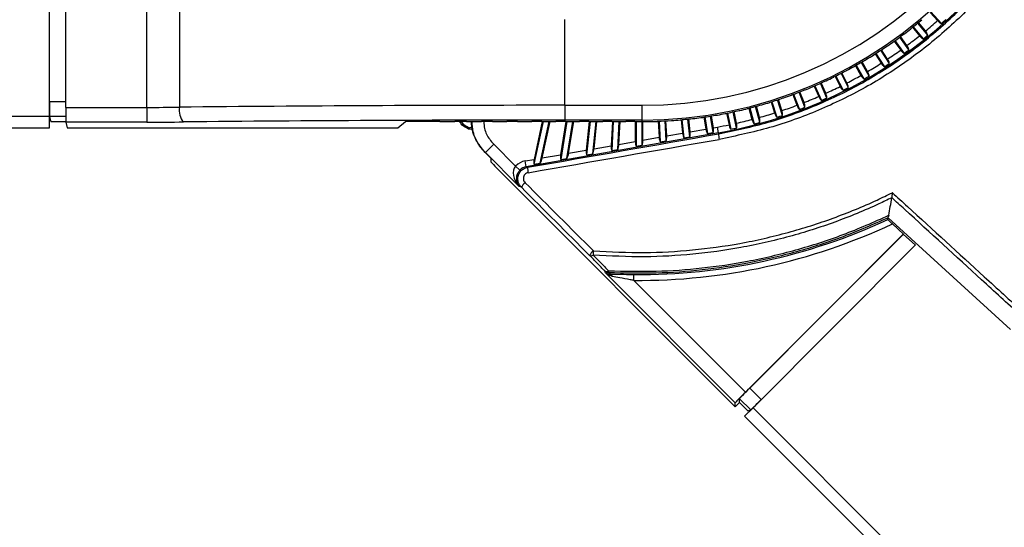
# Model space of a CAD drawing. Header units: millimetres. Extents: x 0 to 420, y 0 to 297.
# Tile 26 of 62: x 93.96 to 105.21, y 239.45 to 245.25. Entities that reach past the tile are written whole.
import ezdxf

# ---------------------------------------------------------------- set-up
doc = ezdxf.new("R2010")
doc.units = ezdxf.units.MM

msp = doc.modelspace()

# ---------------------------------------------------------------- linework, layer by layer
at = {"color": 7, "linetype": 'Continuous', "lineweight": 25}
for p, q in [((94.2962, 244.14655), (94.2962, 246.84031)), ((94.48371, 244.24527), (94.48371, 246.76449)), ((95.40906, 244.24527), (95.40906, 246.72409)), ((95.78326, 246.71032), (95.78326, 244.24735)), ((104.36435, 245.32764), (104.44766, 245.23512)), ((104.37172, 245.33415), (104.49117, 245.20149)), ((100.18849, 244.26885), (100.18849, 245.24688)), ((104.33595, 245.06893), (104.22326, 245.20808)), ((104.30955, 245.11716), (104.23088, 245.21431)), ((104.16248, 245.15927), (104.24132, 245.06191)), ((104.17019, 245.16537), (104.28301, 245.02605)), ((103.95207, 245.00177), (104.0262, 244.89974)), ((103.96009, 245.00746), (104.06595, 244.86175)), ((104.12107, 244.90179), (104.01534, 245.04732)), ((104.09722, 244.95134), (104.02326, 245.05314)), ((103.89773, 244.74614), (103.79927, 244.89775)), ((103.87651, 244.79686), (103.8075, 244.90314)), ((103.66655, 244.60238), (103.57568, 244.75977)), ((103.64802, 244.65415), (103.58418, 244.76472)), ((103.7337, 244.85559), (103.80288, 244.74905)), ((103.742, 244.86085), (103.84059, 244.70903)), ((103.50798, 244.72112), (103.57199, 244.61025)), ((103.51655, 244.72594), (103.60755, 244.56831)), ((103.27555, 244.59874), (103.33415, 244.48373)), ((103.28436, 244.6031), (103.36747, 244.43999)), ((103.42817, 244.47092), (103.34519, 244.63378)), ((103.41237, 244.52358), (103.35393, 244.63827)), ((102.9222, 244.30032), (102.87527, 244.4226)), ((103.03705, 244.48877), (103.09001, 244.36983)), ((103.04608, 244.49266), (103.121, 244.3244)), ((103.18323, 244.35211), (103.10844, 244.5201)), ((103.17021, 244.40553), (103.11741, 244.52413)), ((94.2962, 244.31048), (94.48371, 244.31048)), ((102.54455, 244.30724), (102.58554, 244.1811)), ((102.55394, 244.31016), (102.61161, 244.13269)), ((102.6764, 244.15374), (102.61884, 244.3309)), ((102.66903, 244.20823), (102.62818, 244.33397)), ((102.79316, 244.39152), (102.84025, 244.26886)), ((102.80238, 244.39493), (102.86881, 244.22187)), ((102.93241, 244.24629), (102.8661, 244.41905)), ((94.48371, 244.24527), (95.40906, 244.24527)), ((95.40906, 244.24527), (95.40906, 244.07654)), ((100.18849, 244.26885), (101.06639, 244.26885)), ((100.18849, 244.26885), (100.18849, 244.10013)), ((101.06639, 244.26885), (101.06639, 244.10013)), ((102.14998, 244.06439), (102.12195, 244.19627)), ((102.29193, 244.23616), (102.32659, 244.10679)), ((102.30146, 244.23858), (102.35009, 244.05708)), ((102.41589, 244.07471), (102.36735, 244.25588)), ((102.41139, 244.12951), (102.37684, 244.25845)), ((78.2409, 244.14655), (94.2962, 244.14655)), ((94.2962, 244.01149), (94.2962, 244.14655)), ((94.29762, 244.14176), (94.31329, 244.07906)), ((94.48402, 244.14176), (94.29762, 244.14176)), ((98.27829, 244.01149), (98.36675, 244.08223)), ((98.75048, 244.08223), (98.36675, 244.08223)), ((98.75752, 244.08341), (98.75048, 244.08223)), ((98.75752, 244.08341), (98.92929, 244.08341)), ((98.93528, 244.08223), (98.92929, 244.08341)), ((99.05892, 244.08223), (98.93528, 244.08223)), ((98.98741, 244.07654), (98.97756, 244.08223)), ((99.00596, 244.08149), (99.00466, 244.08223)), ((99.06575, 244.08341), (99.05892, 244.08223)), ((99.06575, 244.08341), (99.23384, 244.08341)), ((99.23976, 244.08223), (99.23384, 244.08341)), ((99.35496, 244.08223), (99.23976, 244.08223)), ((99.3616, 244.08341), (99.35496, 244.08223)), ((99.3616, 244.08341), (99.5266, 244.08341)), ((99.53247, 244.08223), (99.5266, 244.08341)), ((99.64084, 244.08223), (99.53247, 244.08223)), ((99.64732, 244.08341), (99.64084, 244.08223)), ((99.64732, 244.08341), (99.80977, 244.08341)), ((99.81562, 244.08223), (99.80977, 244.08341)), ((99.91857, 244.08223), (99.81562, 244.08223)), ((99.93855, 244.08341), (99.83503, 243.59642)), ((99.9285, 244.08341), (99.83671, 243.65157)), ((99.90739, 243.60918), (100.0082, 244.08341)), ((99.9249, 244.08341), (99.91857, 244.08223)), ((99.9249, 244.08341), (100.08533, 244.08341)), ((99.92995, 243.66801), (100.01825, 244.08341)), ((100.09117, 244.08223), (100.08533, 244.08341)), ((100.18994, 244.08223), (100.09117, 244.08223)), ((100.20006, 244.08341), (100.14014, 243.70507)), ((100.21001, 244.08341), (100.14144, 243.65045)), ((101.06639, 244.10013), (100.18849, 244.10013)), ((100.19615, 244.08341), (100.18994, 244.08223)), ((100.19615, 244.08341), (100.35503, 244.08341)), ((100.2124, 243.66296), (100.27899, 244.08341)), ((100.23158, 243.7212), (100.28895, 244.08341)), ((100.36087, 244.08223), (100.35503, 244.08341)), ((100.45661, 244.08223), (100.36087, 244.08223)), ((100.46703, 244.08341), (100.43269, 243.75666)), ((100.47692, 244.08341), (100.43689, 243.70254)), ((100.46272, 244.08341), (100.45661, 244.08223)), ((100.46272, 244.08341), (100.62051, 244.08341)), ((100.50668, 243.71485), (100.54542, 244.08341)), ((100.52263, 243.77252), (100.55531, 244.08341)), ((100.62637, 244.08223), (100.62051, 244.08341)), ((100.72013, 244.08223), (100.62637, 244.08223)), ((100.73096, 244.08341), (100.71646, 243.8067)), ((100.72616, 244.08341), (100.72013, 244.08223)), ((100.7408, 244.08341), (100.72349, 243.75308)), ((100.72616, 244.08341), (100.88329, 244.08341)), ((100.79235, 243.76522), (100.80902, 244.08341)), ((100.80519, 243.82234), (100.81887, 244.08341)), ((100.88919, 244.08223), (100.88329, 244.08341)), ((100.98198, 244.08223), (100.88919, 244.08223)), ((100.98793, 244.08341), (100.98198, 244.08223)), ((100.98793, 244.08341), (101.06639, 244.08341)), ((100.99332, 244.08341), (100.99332, 243.85551)), ((101.00315, 244.08341), (101.00315, 243.80239)), ((101.06639, 244.10013), (101.06639, 244.08341)), ((101.07128, 243.8144), (101.07128, 244.08342)), ((101.08111, 243.87099), (101.08111, 244.08344)), ((101.25537, 244.08699), (101.26499, 243.90342)), ((101.2652, 244.08737), (101.2776, 243.85078)), ((101.34519, 243.8627), (101.33325, 244.09055)), ((101.3521, 243.91878), (101.34307, 244.09109)), ((101.51698, 244.10379), (101.53307, 243.95069)), ((101.52677, 244.10468), (101.54844, 243.89854)), ((101.6157, 243.9104), (101.59457, 244.11143)), ((101.61974, 243.96597), (101.60434, 244.11248)), ((101.77742, 244.1343), (101.79908, 243.99759)), ((101.78716, 244.13571), (101.81721, 243.94593)), ((101.88432, 243.95776), (101.8545, 244.14601)), ((101.88555, 244.01284), (101.86421, 244.14757)), ((102.03598, 244.17846), (102.0641, 244.04614)), ((102.04562, 244.18038), (102.08497, 243.99527)), ((102.15161, 244.00943), (102.11233, 244.1942)), ((78.2409, 244.01149), (94.2962, 244.01149)), ((94.48493, 244.07906), (94.31329, 244.07906)), ((94.48513, 244.07654), (94.50139, 244.01149)), ((95.40906, 244.07654), (94.48513, 244.07654)), ((94.50139, 244.01149), (98.27829, 244.01149)), ((98.98914, 244.07547), (98.98741, 244.07654)), ((101.61974, 243.96597), (101.79908, 243.99759)), ((101.88555, 244.01284), (101.93077, 244.02081)), ((101.94249, 243.95433), (101.93077, 244.02081)), ((101.94249, 243.95433), (99.74765, 243.56732)), ((101.08111, 243.87099), (101.26499, 243.90342)), ((101.2776, 243.85078), (101.34519, 243.8627)), ((101.3521, 243.91878), (101.53307, 243.95069)), ((101.54844, 243.89854), (101.6157, 243.9104)), ((101.81721, 243.94593), (101.88432, 243.95776)), ((101.94249, 243.95433), (101.94459, 243.94242)), ((99.27924, 243.73036), (99.37473, 243.82585)), ((99.37473, 243.82585), (99.62545, 243.57513)), ((100.23158, 243.7212), (100.43269, 243.75666)), ((100.52263, 243.77252), (100.71646, 243.8067)), ((100.72349, 243.75308), (100.79235, 243.76522)), ((100.80519, 243.82234), (100.99332, 243.85551)), ((101.00315, 243.80239), (101.07128, 243.8144)), ((99.27924, 243.73036), (99.27677, 243.72944)), ((99.34203, 243.66418), (99.27677, 243.72944)), ((99.66701, 243.34259), (99.27924, 243.73036)), ((99.34203, 243.66418), (99.34203, 243.62247)), ((99.73593, 243.6338), (99.83671, 243.65157)), ((99.74765, 243.56732), (99.73593, 243.6338)), ((99.92995, 243.66801), (100.14014, 243.70507)), ((100.14144, 243.65045), (100.2124, 243.66296)), ((100.43689, 243.70254), (100.50668, 243.71485)), ((99.38896, 243.57391), (102.1355, 240.82736)), ((99.67394, 243.52823), (99.62545, 243.57513)), ((99.74765, 243.56732), (99.76244, 243.5609)), ((99.83503, 243.59642), (99.90739, 243.60918)), ((99.69068, 243.33233), (99.66701, 243.34259)), ((103.92378, 243.21512), (103.92352, 243.21309)), ((103.88253, 242.98449), (103.87907, 242.98764)), ((103.87907, 242.98764), (103.88238, 242.9835)), ((103.87953, 242.96509), (103.88238, 242.9835)), ((105.27979, 241.70798), (103.88253, 242.98449)), ((103.93116, 242.9147), (104.05727, 242.79914)), ((104.05727, 242.79914), (102.25282, 240.99469)), ((102.30057, 241.04077), (104.05647, 242.79667)), ((104.05727, 242.79914), (104.05647, 242.79667)), ((104.05647, 242.79667), (104.19398, 242.67067)), ((102.33859, 240.81528), (104.19732, 242.674)), ((100.65092, 242.35786), (100.64502, 242.37722)), ((102.1355, 240.87328), (100.65092, 242.35786)), ((100.97716, 242.27035), (100.97775, 242.33783)), ((100.97716, 242.27035), (102.25282, 240.99469)), ((102.30057, 241.04077), (102.43233, 240.90901)), ((102.18325, 240.87512), (102.1355, 240.82736)), ((102.1355, 240.82736), (102.1355, 240.87328)), ((102.18325, 240.87512), (102.18325, 240.91936)), ((102.31194, 240.79067), (102.18325, 240.91936)), ((102.18325, 240.87512), (102.27876, 240.77961)), ((102.24309, 240.71978), (102.33859, 240.81528)), ((102.24309, 240.71978), (122.09709, 220.86578)), ((102.27876, 240.77961), (102.31194, 240.79067)), ((102.33859, 240.81528), (122.09709, 221.05678))]:
    msp.add_line(p, q, dxfattribs=at)
at = {"color": 7, "linetype": 'Continuous', "lineweight": 25, "flags": 128}
msp.add_lwpolyline([(100.68928, 242.35757), (100.69076, 242.35277), (100.69393, 242.34248)], dxfattribs=at)
at = {"color": 7, "linetype": 'Continuous', "lineweight": 25}
for centre, radius, start, end in [((101.06639, 249.07632), 4.97619, 270, 90), ((101.06639, 249.07632), 4.80746, 270, 90), ((101.03721, 249.0884), 5.21327, 280, 350), ((101.06639, 249.07632), 4.9929, 308.099599, 309.900401), ((101.03721, 249.0884), 5.14577, 309.488759, 311.511241), ((101.03721, 249.0884), 5.19979, 311.624657, 312.375343), ((101.06639, 249.07632), 4.99408, 306.968503, 308.031497), ((101.06639, 249.07632), 4.99408, 303.968503, 305.031497), ((101.06639, 249.07632), 4.9929, 305.099599, 306.900401), ((101.03721, 249.0884), 5.14577, 306.488759, 308.511241), ((101.03721, 249.0884), 5.19979, 308.624657, 309.375343), ((101.06639, 249.07632), 4.9929, 302.099599, 303.900401), ((101.03721, 249.0884), 5.14577, 303.488759, 305.511241), ((101.03721, 249.0884), 5.19979, 305.624657, 306.375343), ((101.06639, 249.07632), 4.9929, 299.099599, 300.900401), ((101.06639, 249.07632), 4.99408, 300.968503, 302.031497), ((101.06639, 249.07632), 4.9929, 296.099599, 297.900401), ((101.06639, 249.07632), 4.99408, 297.968503, 299.031497), ((101.03721, 249.0884), 5.14577, 300.488759, 302.511241), ((101.03721, 249.0884), 5.19979, 302.624657, 303.375343), ((101.06639, 249.07632), 4.9929, 293.099599, 294.900401), ((101.06639, 249.07632), 4.99408, 294.968503, 296.031497), ((101.03721, 249.0884), 5.14577, 297.488759, 299.511241), ((101.03721, 249.0884), 5.19979, 299.624657, 300.375343), ((101.06639, 249.07632), 4.9929, 290.099599, 291.900401), ((101.06639, 249.07632), 4.99408, 291.968503, 293.031497), ((101.03721, 249.0884), 5.14577, 294.488759, 296.511241), ((101.03721, 249.0884), 5.19979, 296.624657, 297.375343), ((101.06639, 249.07632), 4.9929, 287.099599, 288.900401), ((101.06639, 249.07632), 4.99408, 288.968503, 290.031497), ((101.03721, 249.0884), 5.14577, 291.488759, 293.511241), ((101.03721, 249.0884), 5.19979, 293.624657, 294.375343), ((95.9837, 244.21207), 0.20352, 170.018316, 220.971419), ((101.06639, 249.07632), 4.9929, 281.099599, 282.900401), ((101.06639, 249.07632), 4.99408, 282.968503, 284.031497), ((101.06639, 249.07632), 4.9929, 284.099599, 285.900401), ((101.06639, 249.07632), 4.99408, 285.968503, 287.031497), ((101.03721, 249.0884), 5.14577, 288.488759, 290.511241), ((101.03721, 249.0884), 5.19979, 290.624657, 291.375343), ((101.06639, 249.07632), 4.9929, 270, 270.900401), ((101.06639, 249.07632), 4.99408, 270.968503, 272.031497), ((101.06639, 249.07632), 4.9929, 272.099599, 273.900401), ((101.06639, 249.07632), 4.99408, 273.968503, 275.031497), ((101.06639, 249.07632), 4.9929, 275.099599, 276.900401), ((101.06639, 249.07632), 4.99408, 276.968503, 278.031497), ((101.06639, 249.07632), 4.9929, 278.099599, 279.900401), ((101.06639, 249.07632), 4.99408, 279.968503, 281.031497), ((101.03721, 249.0884), 5.14577, 282.488759, 284.511241), ((101.03721, 249.0884), 5.14577, 285.488759, 287.511241), ((101.03721, 249.0884), 5.19979, 287.624657, 288.375343), ((96.2878, 254.23863), 10.51456, 284.877301, 284.981886), ((101.31973, 235.39383), 8.96512, 104.850115, 104.972774), ((100.12244, 239.99082), 4.19968, 105.05432, 105.314869), ((98.00498, 242.28379), 2.02623, 57.864759, 60.159567), ((98.00498, 242.28379), 2.03978, 58.080091, 59.78041), ((92.66337, 244.30094), 6.42647, 357.312274, 357.450999), ((88.58112, 244.48437), 10.52891, 357.347796, 357.432783), ((101.03721, 249.0884), 5.14577, 280, 281.511241), ((101.03721, 249.0884), 5.19979, 281.624657, 282.375343), ((101.03721, 249.0884), 5.19979, 284.624657, 285.375343), ((102.27556, 243.95115), 0.33108, 181.510057, 192.399475), ((100.02888, 243.55888), 0.26645, 179.563919, 192.88988), ((99.84515, 243.25073), 0.1747, 129.747172, 152.154475), ((101.03721, 249.0884), 6.75083, 269.495318, 294.899788), ((101.03721, 249.0884), 6.81832, 269.495318, 295.114981), ((100.64673, 242.4517), 0.20505, 130.511274, 149.538378), ((100.48803, 242.58845), 0.03744, 241.186893, 307.660707), ((101.3203, 242.53965), 0.80962, 175.186697, 178.644084), ((100.66394, 242.41078), 0.03853, 240.578703, 307.509701), ((100.69273, 242.425), 0.06752, 225.037924, 267.071043), ((100.75658, 242.37455), 0.06941, 175.311345, 194.159008), ((100.68731, 242.2949), 0.04803, 25.195293, 82.078341)]:
    msp.add_arc(centre, radius, start, end, dxfattribs=at)
for centre, major_axis, ratio, start_param, end_param in [((100.26905, 248.43064), (4.02605, 3.26023), 0.98019282, 4.89515597, 4.89632482), ((100.23635, 248.47326), (4.19116, 3.04505), 0.98019282, 4.89515597, 4.89632482), ((101.89643, 249.67938), (4.19116, 3.04505), 0.98019282, 4.52845314, 4.52962199), ((101.92685, 249.63511), (4.34478, 2.82153), 0.98019282, 4.52845314, 4.52962199), ((101.95492, 249.58931), (4.48649, 2.59028), 0.98019282, 4.52845314, 4.52962199), ((100.20593, 248.51752), (4.34478, 2.82153), 0.98019282, 4.89515597, 4.89632482), ((101.98055, 249.5421), (4.61591, 2.35192), 0.98019282, 4.52845314, 4.52962199), ((100.17786, 248.56332), (4.48649, 2.59028), 0.98019282, 4.89515597, 4.89632482), ((102.00368, 249.49362), (4.73267, 2.10712), 0.98019282, 4.52845314, 4.52962199), ((100.15223, 248.61053), (4.61591, 2.35192), 0.98019282, 4.89515597, 4.89632482), ((102.02423, 249.444), (4.83647, 1.85655), 0.98019282, 4.52845314, 4.52962199), ((100.12911, 248.65901), (4.73267, 2.10712), 0.98019282, 4.89515597, 4.89632482), ((94.29767, 244.31048), (0, 0.16883), 0.00872687, 1.57079633, 3.10668607), ((102.04216, 249.39336), (4.927, 1.60088), 0.98019282, 4.52845314, 4.52962199), ((100.10855, 248.70864), (4.83647, 1.85655), 0.98019282, 4.89515597, 4.89632482), ((94.48518, 244.24527), (0, 0.16883), 0.00872687, 1.57079633, 3.10668607), ((95.40906, 244.29833), (1.35062, 0), 0.03928587, 4.71238898, 4.99312111), ((100.18849, 243.71951), (15.89995, 0), 0.03454998, 1.57079633, 1.85152846), ((102.06996, 249.28963), (5.06735, 1.0771), 0.98019282, 4.52845314, 4.52962199), ((100.07536, 248.81077), (5.00403, 1.34083), 0.98019282, 4.89515597, 4.89632482), ((102.05742, 249.34186), (5.00403, 1.34083), 0.98019282, 4.52845314, 4.52962199), ((100.09062, 248.75927), (4.927, 1.60088), 0.98019282, 4.89515597, 4.89632482), ((100.18849, 243.55078), (15.73112, 0), 0.03492077, 1.57079633, 1.85152846), ((102.09238, 249.07632), (5.18056, 0), 0.98019282, 4.52845314, 4.52962199), ((100.04181, 249.02262), (5.17346, 0.27113), 0.98019282, 4.89515597, 4.89632482), ((102.09097, 249.13001), (5.17346, 0.27113), 0.98019282, 4.52845314, 4.52962199), ((100.04603, 248.96907), (5.15218, 0.54152), 0.98019282, 4.89515597, 4.89632482), ((102.08676, 249.18356), (5.15218, 0.54152), 0.98019282, 4.52845314, 4.52962199), ((100.05304, 248.91582), (5.11677, 0.81042), 0.98019282, 4.89515597, 4.89632482), ((102.07974, 249.23682), (5.11677, 0.81042), 0.98019282, 4.52845314, 4.52962199), ((100.06282, 248.863), (5.06735, 1.0771), 0.98019282, 4.89515597, 4.89632482), ((95.40906, 244.1296), (1.51945, 0), 0.03492077, 4.71238898, 4.99312111), ((99.10742, 243.96453), (-0.00177, -0.03372), 0.99994923, 2.61801586, 3.45368132), ((99.10824, 243.98016), (-0.00177, -0.03372), 0.99994923, 2.61801586, 3.45699365), ((101.82329, 244.00186), (-0.01039, 0.06674), 0.36389788, 1.57811796, 2.50541318), ((101.86134, 244.00857), (-0.01039, 0.06674), 0.36389788, 3.79241539, 4.71971061), ((114.09579, 247.87218), (115.85222, 20.46635), 0.01501272, 4.58569846, 4.60465857), ((114.10752, 247.8057), (115.89996, 20.41858), 0.01501786, 4.58571258, 4.60467268), ((101.05653, 243.86666), (0.00178, 0.06871), 0.35680639, 3.85743871, 4.78473393), ((101.28938, 243.90772), (-0.00231, 0.06808), 0.36044191, 1.62174947, 2.54904469), ((101.32771, 243.91448), (-0.00231, 0.06808), 0.36044191, 3.83604691, 4.76334212), ((101.55734, 243.95497), (-0.00636, 0.06742), 0.36281426, 1.60002929, 2.52732451), ((101.59548, 243.96169), (-0.00636, 0.06742), 0.36281426, 3.81432672, 4.74162194), ((100.45787, 243.7611), (0.01015, 0.06992), 0.34590975, 1.68444161, 2.61173683), ((100.49745, 243.76808), (0.01015, 0.06992), 0.34590975, 3.89873905, 4.82603427), ((100.7413, 243.81108), (0.00593, 0.06932), 0.35194593, 1.664077, 2.59137222), ((100.78035, 243.81796), (0.00593, 0.06932), 0.35194593, 3.87837444, 4.80566966), ((101.0179, 243.85985), (0.00178, 0.06871), 0.35680639, 1.64314127, 2.57043649), ((99.77133, 243.43425), (0.18608, -0.0807), 0.99887322, 2.1550515, 2.78246605), ((99.86281, 243.65617), (0.01893, 0.07112), 0.3305508, 1.72307295, 2.65036816), ((99.90384, 243.66341), (0.01893, 0.07112), 0.3305508, 3.93737038, 4.8646656), ((100.16574, 243.70959), (0.01448, 0.07052), 0.33875624, 1.70413494, 2.63143015), ((100.20598, 243.71668), (0.01448, 0.07052), 0.33875624, 3.91843237, 4.84572759), ((99.38979, 243.57474), (-0.04775, 0.04775), 0.01745506, 0.01745329, 1.57079633), ((99.7625, 243.43808), (-0.13381, 0.14028), 0.6964659, 0.03390351, 1.58724654), ((99.7625, 243.43808), (0.07656, 0.11167), 0.93100688, 1.39049392, 2.94383695), ((99.77133, 243.43425), (0.12419, -0.05386), 0.99774961, 2.1550515, 2.78246605), ((103.83427, 237.53245), (-47.70391, 47.70391), 0.01745506, 4.80041452, 4.81679925), ((103.88202, 237.5802), (-47.75166, 47.75166), 0.01743761, 4.80041452, 4.81679925), ((102.2549, 240.9926), (0.11938, 0.11938), 0.01745506, 1.57079633, 3.12413936), ((102.30265, 241.03869), (0.11938, 0.11938), 0.01745506, 1.57079633, 3.12413936), ((102.43129, 240.91005), (0.11938, 0.11938), 0.00872687, 3.15904595, 4.71238898)]:
    msp.add_ellipse(centre, major_axis=major_axis, ratio=ratio, start_param=start_param, end_param=end_param, dxfattribs=at)
for points, knots in [([(101.94459, 243.94242), (102.13514, 243.98232), (102.51684, 244.06224), (103.06793, 244.26202), (103.59499, 244.51694), (104.08913, 244.83188), (104.54548, 245.19916), (104.95854, 245.61484), (105.32117, 246.07514), (105.631, 246.57259), (105.8792, 247.09444), (106.06924, 247.63187), (106.14521, 247.99797), (106.18319, 248.18103)], [0, 0, 0, 0, 0.09148204, 0.18325605, 0.27473826, 0.36621777, 0.45798894, 0.54946857, 0.64097437, 0.732772, 0.8242776, 0.91213881, 1, 1, 1, 1]), ([(106.24556, 248.17342), (106.20716, 247.98794), (106.13036, 247.61698), (105.93804, 247.07244), (105.68676, 246.5437), (105.37303, 246.03974), (105.00575, 245.57342), (104.58734, 245.15236), (104.12505, 244.78038), (103.62442, 244.46145), (103.0904, 244.20337), (102.53201, 244.00118), (102.14526, 243.92039), (101.9522, 243.88006)], [0, 0, 0, 0, 0.08787105, 0.17574204, 0.26724282, 0.35903598, 0.45053677, 0.54200803, 0.63377136, 0.7252426, 0.81673091, 0.90851152, 1, 1, 1, 1]), ([(104.44766, 245.23512), (104.44871, 245.23397), (104.45457, 245.22757), (104.46608, 245.21685), (104.48014, 245.20665), (104.48789, 245.20303), (104.49117, 245.20149)], [0, 0, 0, 0, 0.07356308, 0.41029926, 0.75033757, 1, 1, 1, 1]), ([(104.33595, 245.06893), (104.33433, 245.07411), (104.33109, 245.08449), (104.3212, 245.1019), (104.31303, 245.11259), (104.30955, 245.11716)], [0, 0, 0, 0, 0.36360734, 0.72813448, 1, 1, 1, 1]), ([(104.24132, 245.06191), (104.24231, 245.06071), (104.24782, 245.05401), (104.25876, 245.0427), (104.27227, 245.03179), (104.27981, 245.02776), (104.28301, 245.02605)], [0, 0, 0, 0, 0.073563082, 0.41029926, 0.750337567, 1, 1, 1, 1]), ([(104.0262, 244.89974), (104.02712, 244.89849), (104.03228, 244.89151), (104.04261, 244.87964), (104.05553, 244.86804), (104.06285, 244.86362), (104.06595, 244.86175)], [0, 0, 0, 0, 0.07356308, 0.41029926, 0.75033757, 1, 1, 1, 1]), ([(104.12107, 244.90179), (104.11972, 244.90705), (104.11703, 244.91759), (104.10806, 244.9355), (104.10047, 244.9466), (104.09722, 244.95134)], [0, 0, 0, 0, 0.36360734, 0.72813448, 1, 1, 1, 1]), ([(103.89773, 244.74614), (103.89666, 244.75146), (103.89453, 244.76212), (103.88651, 244.78047), (103.8795, 244.79196), (103.87651, 244.79686)], [0, 0, 0, 0, 0.36360734, 0.72813448, 1, 1, 1, 1]), ([(103.66655, 244.60238), (103.66577, 244.60775), (103.66419, 244.61851), (103.65714, 244.63725), (103.65075, 244.64909), (103.64802, 244.65415)], [0, 0, 0, 0, 0.36360734, 0.72813448, 1, 1, 1, 1]), ([(103.80288, 244.74905), (103.80374, 244.74775), (103.80852, 244.74051), (103.81822, 244.72812), (103.83051, 244.71585), (103.8376, 244.71106), (103.84059, 244.70903)], [0, 0, 0, 0, 0.07356308, 0.41029926, 0.75033757, 1, 1, 1, 1]), ([(103.57199, 244.61025), (103.57278, 244.60891), (103.57718, 244.60143), (103.58621, 244.58855), (103.59784, 244.57566), (103.60467, 244.5705), (103.60755, 244.56831)], [0, 0, 0, 0, 0.07356308, 0.41029926, 0.75033757, 1, 1, 1, 1]), ([(103.33415, 244.48373), (103.33486, 244.48235), (103.33886, 244.47465), (103.34721, 244.46131), (103.35816, 244.44783), (103.3647, 244.44232), (103.36747, 244.43999)], [0, 0, 0, 0, 0.07356308, 0.41029926, 0.75033757, 1, 1, 1, 1]), ([(103.42817, 244.47092), (103.42767, 244.47632), (103.42665, 244.48715), (103.4206, 244.50624), (103.41483, 244.51839), (103.41237, 244.52358)], [0, 0, 0, 0, 0.363607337, 0.728134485, 1, 1, 1, 1]), ([(103.09001, 244.36983), (103.09065, 244.36841), (103.09425, 244.36051), (103.10188, 244.34676), (103.11211, 244.33272), (103.11835, 244.32688), (103.121, 244.3244)], [0, 0, 0, 0, 0.07356308, 0.41029926, 0.75033757, 1, 1, 1, 1]), ([(103.18323, 244.35211), (103.18301, 244.35754), (103.18257, 244.3684), (103.17752, 244.38778), (103.1724, 244.40022), (103.17021, 244.40553)], [0, 0, 0, 0, 0.36360734, 0.72813448, 1, 1, 1, 1]), ([(102.6764, 244.15374), (102.67675, 244.15916), (102.67744, 244.17001), (102.67445, 244.18981), (102.67065, 244.20272), (102.66903, 244.20823)], [0, 0, 0, 0, 0.36360734, 0.72813448, 1, 1, 1, 1]), ([(102.84025, 244.26886), (102.84081, 244.26741), (102.84399, 244.25933), (102.85089, 244.2452), (102.86037, 244.23064), (102.8663, 244.22448), (102.86881, 244.22187)], [0, 0, 0, 0, 0.07356308, 0.41029926, 0.75033757, 1, 1, 1, 1]), ([(102.93241, 244.24629), (102.93248, 244.25172), (102.9326, 244.26259), (102.92858, 244.28221), (102.92411, 244.2949), (102.9222, 244.30032)], [0, 0, 0, 0, 0.36360734, 0.72813448, 1, 1, 1, 1]), ([(99.27677, 243.72944), (99.23852, 243.77657), (99.162, 243.87085), (99.12175, 244.00184), (99.12125, 244.07285), (99.12117, 244.08341)], [0, 0, 0, 0, 0.45983316, 0.91966703, 1, 1, 1, 1]), ([(99.27924, 243.73036), (99.2581, 243.75409), (99.1968, 243.82289), (99.1354, 243.94477), (99.1307, 244.04446), (99.12886, 244.08341)], [0, 0, 0, 0, 0.24276516, 0.70406723, 1, 1, 1, 1]), ([(99.26281, 244.08223), (99.26414, 244.05586), (99.26775, 243.98396), (99.31295, 243.89526), (99.35889, 243.84365), (99.37473, 243.82585)], [0, 0, 0, 0, 0.27516568, 0.7500729, 1, 1, 1, 1]), ([(102.32659, 244.10679), (102.327, 244.10529), (102.32931, 244.09693), (102.33471, 244.08215), (102.34261, 244.06668), (102.34786, 244.05994), (102.35009, 244.05708)], [0, 0, 0, 0, 0.07356308, 0.41029926, 0.75033757, 1, 1, 1, 1]), ([(102.41589, 244.07471), (102.41652, 244.08011), (102.41779, 244.0909), (102.41583, 244.11084), (102.41272, 244.12392), (102.41139, 244.12951)], [0, 0, 0, 0, 0.363607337, 0.728134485, 1, 1, 1, 1]), ([(102.58554, 244.1811), (102.58603, 244.17962), (102.58878, 244.17139), (102.59493, 244.15691), (102.60364, 244.14189), (102.60924, 244.13542), (102.61161, 244.13269)], [0, 0, 0, 0, 0.07356308, 0.41029926, 0.75033757, 1, 1, 1, 1]), ([(99.0035, 244.05458), (99.00324, 244.05561), (99.00206, 244.06032), (98.99791, 244.0681), (98.99181, 244.07389), (98.98799, 244.07619), (98.98741, 244.07654)], [0, 0, 0, 0, 0.1150079, 0.52108658, 0.92716784, 1, 1, 1, 1]), ([(99.01321, 244.04137), (99.01135, 244.04269), (99.00763, 244.04535), (99.00466, 244.05033), (99.00378, 244.05355), (99.0035, 244.05458)], [0, 0, 0, 0, 0.4048005, 0.80960177, 1, 1, 1, 1]), ([(99.00596, 244.08149), (99.00905, 244.07927), (99.01524, 244.07482), (99.02014, 244.06653), (99.02159, 244.0612), (99.02205, 244.05951)], [0, 0, 0, 0, 0.40606764, 0.81213604, 1, 1, 1, 1]), ([(99.02205, 244.05951), (99.02276, 244.05734), (99.02418, 244.053), (99.02802, 244.04872), (99.03078, 244.04693), (99.03164, 244.04637)], [0, 0, 0, 0, 0.40793444, 0.81586846, 1, 1, 1, 1]), ([(99.09875, 243.99716), (99.0965, 243.9968), (99.09199, 243.99607), (99.08646, 243.9975), (99.08363, 243.9991), (99.08277, 243.99959)], [0, 0, 0, 0, 0.41083508, 0.82167019, 1, 1, 1, 1]), ([(99.08348, 244.01513), (99.08553, 244.01412), (99.08963, 244.0121), (99.09533, 244.01185), (99.09851, 244.01255), (99.09946, 244.01276)], [0, 0, 0, 0, 0.41106253, 0.82212533, 1, 1, 1, 1]), ([(102.0641, 244.04614), (102.06444, 244.04462), (102.06631, 244.03615), (102.07092, 244.0211), (102.078, 244.00525), (102.0829, 243.99823), (102.08497, 243.99527)], [0, 0, 0, 0, 0.07356308, 0.41029926, 0.75033757, 1, 1, 1, 1]), ([(102.15161, 244.00943), (102.15252, 244.01478), (102.15434, 244.0255), (102.15344, 244.04551), (102.15101, 244.05874), (102.14998, 244.06439)], [0, 0, 0, 0, 0.36360734, 0.72813448, 1, 1, 1, 1]), ([(99.69068, 243.33233), (99.6809, 243.34423), (99.66133, 243.36807), (99.64921, 243.41362), (99.65202, 243.45988), (99.6702, 243.50247), (99.70113, 243.53618), (99.73418, 243.55455), (99.75561, 243.55937), (99.76244, 243.5609)], [0, 0, 0, 0, 0.15603051, 0.3124383, 0.46827159, 0.62270949, 0.77588525, 0.92849485, 1, 1, 1, 1]), ([(99.76915, 243.49944), (99.76572, 243.49867), (99.755, 243.49628), (99.73844, 243.48712), (99.72295, 243.47025), (99.71389, 243.44892), (99.71255, 243.42575), (99.7187, 243.40295), (99.72853, 243.39101), (99.73345, 243.38505)], [0, 0, 0, 0, 0.071501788, 0.223803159, 0.376460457, 0.530481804, 0.686278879, 0.843141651, 1, 1, 1, 1]), ([(103.92352, 243.21309), (103.87485, 243.18963), (103.66265, 243.0873), (103.27604, 242.9291), (102.74839, 242.76098), (102.20574, 242.63786), (101.65245, 242.56203), (101.08777, 242.52882), (100.70753, 242.54859), (100.5109, 242.55881)], [0, 0, 0, 0, 0.04606899, 0.20089489, 0.35572093, 0.51796751, 0.67493676, 0.83190644, 1, 1, 1, 1]), ([(100.51353, 242.60759), (100.70875, 242.59743), (101.08628, 242.57778), (101.64692, 242.61068), (102.19625, 242.68589), (102.73501, 242.80804), (103.25885, 242.97491), (103.65279, 243.1359), (103.87288, 243.24296), (103.93087, 243.27117)], [0, 0, 0, 0, 0.166555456, 0.322080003, 0.477604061, 0.638349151, 0.791736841, 0.945124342, 1, 1, 1, 1]), ([(103.89179, 243.01275), (103.89718, 243.0462), (103.90793, 243.11289), (103.91833, 243.17976), (103.92352, 243.21309)], [0, 0, 0, 0, 0.5015951, 1, 1, 1, 1]), ([(103.93087, 243.27117), (103.93085, 243.27102), (103.93056, 243.26895), (103.92897, 243.25755), (103.92634, 243.2377), (103.9246, 243.22234), (103.92378, 243.21512)], [0, 0, 0, 0, 0.0074212, 0.1054975, 0.57935816, 1, 1, 1, 1]), ([(106.84561, 240.54259), (106.65323, 240.71888), (106.16811, 241.1634), (105.5364, 241.74155), (104.80435, 242.41094), (104.31562, 242.85742), (103.97335, 243.16987), (103.92379, 243.21511), (103.92378, 243.21512)], [0, 0, 0, 0, 0.197578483, 0.498222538, 0.64851409, 0.949106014, 0.999985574, 1, 1, 1, 1]), ([(103.93087, 243.27117), (103.98819, 243.21884), (104.33829, 242.89923), (104.83493, 242.44549), (105.56717, 241.77589), (106.19905, 241.19756), (106.6843, 240.75289), (106.87673, 240.57655)], [0, 0, 0, 0, 0.0583884, 0.35660668, 0.50571149, 0.80398162, 1, 1, 1, 1]), ([(100.6874, 242.38022), (100.86837, 242.37538), (101.22443, 242.36586), (101.75511, 242.40533), (102.2903, 242.48403), (102.83051, 242.61083), (103.3727, 242.78378), (103.71876, 242.93643), (103.89179, 243.01275)], [0, 0, 0, 0, 0.16473283, 0.32410313, 0.48347329, 0.65638218, 0.82819113, 1, 1, 1, 1]), ([(103.88238, 242.9835), (103.71201, 242.90888), (103.37128, 242.75963), (102.83451, 242.58868), (102.29639, 242.46222), (101.75978, 242.38313), (101.22771, 242.34338), (100.87072, 242.35279), (100.68928, 242.35757)], [0, 0, 0, 0, 0.16963988, 0.33927981, 0.51334585, 0.67376901, 0.8341923, 1, 1, 1, 1]), ([(103.89179, 243.01275), (103.88965, 243.00582), (103.88675, 242.99641), (103.88067, 242.98946), (103.87907, 242.98764)], [0, 0, 0, 0, 0.73731298, 1, 1, 1, 1]), ([(103.87953, 242.96509), (103.88001, 242.96431), (103.88098, 242.96276), (103.88903, 242.95449), (103.90111, 242.94272), (103.91581, 242.92883), (103.92635, 242.91913), (103.93116, 242.9147)], [0, 0, 0, 0, 0.19827826, 0.39636813, 0.59983301, 0.81763308, 1, 1, 1, 1]), ([(100.64502, 242.37722), (100.61595, 242.40686), (100.55783, 242.46613), (100.49926, 242.52581), (100.46998, 242.55565)], [0, 0, 0, 0, 0.50001951, 1, 1, 1, 1]), ([(100.5109, 242.55881), (100.54043, 242.52894), (100.59948, 242.46921), (100.6581, 242.40988), (100.6874, 242.38022)], [0, 0, 0, 0, 0.50002177, 1, 1, 1, 1]), ([(100.65092, 242.35786), (100.65099, 242.3578), (100.65479, 242.35437), (100.66662, 242.34572), (100.68319, 242.34376), (100.69393, 242.34248)], [0, 0, 0, 0, 0.00619171, 0.35631616, 1, 1, 1, 1]), ([(100.73078, 242.31535), (100.71165, 242.32142), (100.6821, 242.33079), (100.65874, 242.35032), (100.65104, 242.35775), (100.65092, 242.35786)], [0, 0, 0, 0, 0.64399949, 0.99464421, 1, 1, 1, 1]), ([(100.69393, 242.34248), (100.71947, 242.34204), (100.74981, 242.34151), (100.82835, 242.3399), (100.89761, 242.33863), (100.96125, 242.338), (100.97775, 242.33783)], [0, 0, 0, 0, 0.32549754, 0.38674551, 0.84101643, 1, 1, 1, 1]), ([(100.97716, 242.27035), (100.96288, 242.27286), (100.90817, 242.2825), (100.8197, 242.29891), (100.75825, 242.31027), (100.73078, 242.31535)], [0, 0, 0, 0, 0.16343986, 0.62607531, 1, 1, 1, 1])]:
    msp.add_open_spline(points, degree=3, knots=knots, dxfattribs=at)

doc.saveas('drawing.dxf')
